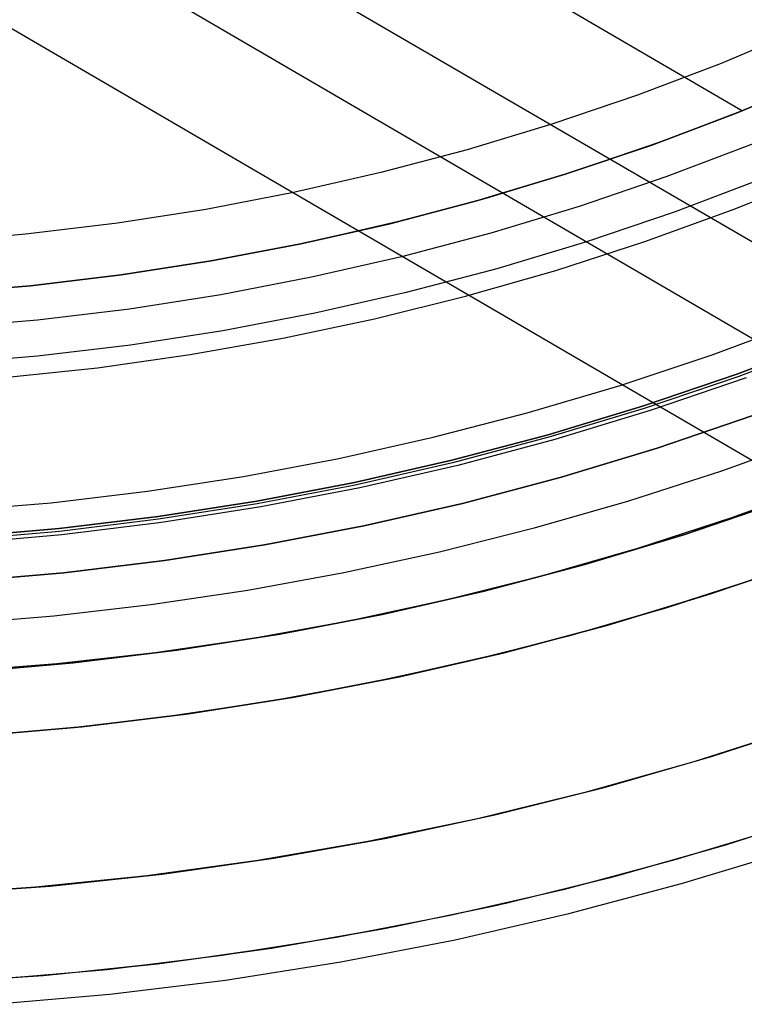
# Model space of a CAD drawing. Header units: millimetres. Extents: x 10802 to 11966, y -167 to 850.
# Tile 41 of 182: x 11388 to 11405, y 407 to 430. Entities that reach past the tile are written whole.
import ezdxf

# ---------------------------------------------------------------- set-up
doc = ezdxf.new("R2010")
doc.units = ezdxf.units.MM
doc.layers.add('1', color=7, linetype='Continuous')
doc.layers.add('color', color=7, linetype='Continuous')

msp = doc.modelspace()

# ---------------------------------------------------------------- linework, layer by layer
at = {"layer": '1', "color": 29, "true_color": 0x4d342b}
for p, q in [((11393.577, 434.078, 70.562), (11404.674, 427.604, 70.562)), ((11389.909, 433.393, 76.062), (11407.974, 422.853, 76.062)), ((11386.802, 433.031, 42.462), (11410.499, 419.205, 42.462)), ((11382.395, 432.851, 34.462), (11413.676, 414.601, 34.462)), ((11404.765, 427.641, 70.562), (11402.833, 426.903, 70.562)), ((11402.833, 426.903, 70.562), (11400.876, 426.232, 70.562)), ((11400.876, 426.232, 70.562), (11398.898, 425.63, 70.562)), ((11398.898, 425.63, 70.562), (11396.9, 425.098, 70.562)), ((11396.9, 425.098, 70.562), (11394.884, 424.634, 70.562)), ((11394.884, 424.634, 70.562), (11392.854, 424.242, 70.562)), ((11392.854, 424.242, 70.562), (11390.811, 423.92, 70.562)), ((11390.811, 423.92, 70.562), (11388.759, 423.669, 70.562)), ((11388.759, 423.669, 70.562), (11386.698, 423.49, 70.562)), ((11403.989, 422.107, 65.657), (11406.036, 422.868, 65.657)), ((11401.918, 421.416, 65.657), (11403.989, 422.107, 65.657)), ((11404.757, 421.59, 76.062), (11402.615, 420.856, 76.062)), ((11399.825, 420.795, 65.657), (11401.918, 421.416, 65.657)), ((11397.712, 420.246, 65.657), (11399.825, 420.795, 65.657)), ((11402.615, 420.856, 76.062), (11400.448, 420.197, 76.062)), ((11395.581, 419.769, 65.657), (11397.712, 420.246, 65.657)), ((11400.448, 420.197, 76.062), (11398.261, 419.614, 76.062)), ((11406.272, 420.229, 63.109), (11404.199, 419.484, 63.109)), ((11393.435, 419.364, 65.657), (11395.581, 419.769, 65.657)), ((11398.261, 419.614, 76.062), (11396.054, 419.107, 76.062)), ((11404.199, 419.484, 63.109), (11402.104, 418.806, 63.109)), ((11391.277, 419.032, 65.657), (11393.435, 419.364, 65.657)), ((11389.109, 418.774, 65.657), (11391.277, 419.032, 65.657)), ((11396.054, 419.107, 76.062), (11393.831, 418.677, 76.062)), ((11402.104, 418.806, 63.109), (11399.987, 418.199, 63.109)), ((11386.934, 418.589, 65.657), (11389.109, 418.774, 65.657)), ((11393.831, 418.677, 76.062), (11391.594, 418.324, 76.062)), ((11391.594, 418.324, 76.062), (11389.346, 418.05, 76.062)), ((11399.987, 418.199, 63.109), (11397.851, 417.661, 63.109)), ((11389.346, 418.05, 76.062), (11387.09, 417.853, 76.062)), ((11397.851, 417.661, 63.109), (11395.699, 417.193, 63.109)), ((11403.953, 416.717, 42.462), (11406.238, 417.501, 42.462)), ((11406.238, 417.501, 51.512), (11403.953, 416.717, 51.512)), ((11395.699, 417.193, 63.109), (11393.533, 416.797, 63.109)), ((11405.156, 417.12, 59.568), (11402.968, 416.409, 59.568)), ((11405.156, 417.119, 60.562), (11402.969, 416.407, 60.562)), ((11405.156, 417.119, 60.065), (11402.969, 416.407, 60.065)), ((11393.533, 416.797, 63.109), (11391.354, 416.472, 63.109)), ((11401.642, 416.014, 42.462), (11403.953, 416.717, 42.462)), ((11403.953, 416.717, 51.512), (11401.642, 416.014, 51.512)), ((11391.354, 416.472, 63.109), (11389.166, 416.219, 63.109)), ((11402.968, 416.409, 59.568), (11400.758, 415.77, 59.568)), ((11402.969, 416.407, 60.562), (11400.759, 415.768, 60.562)), ((11402.969, 416.407, 60.065), (11400.759, 415.768, 60.065)), ((11389.166, 416.219, 63.109), (11386.972, 416.038, 63.109)), ((11399.308, 415.392, 42.462), (11401.642, 416.014, 42.462)), ((11401.642, 416.014, 51.512), (11399.308, 415.392, 51.512)), ((11400.758, 415.77, 59.568), (11398.529, 415.205, 59.568)), ((11400.759, 415.768, 60.562), (11398.529, 415.203, 60.562)), ((11400.759, 415.768, 60.065), (11398.529, 415.203, 60.065)), ((11396.954, 414.851, 42.462), (11399.308, 415.392, 42.462)), ((11399.308, 415.392, 51.512), (11396.954, 414.851, 51.512)), ((11398.529, 415.205, 59.568), (11396.281, 414.714, 59.568)), ((11398.529, 415.203, 60.562), (11396.282, 414.712, 60.562)), ((11398.529, 415.203, 60.065), (11396.282, 414.712, 60.065)), ((11394.582, 414.392, 42.462), (11396.954, 414.851, 42.462)), ((11396.954, 414.851, 51.512), (11394.582, 414.392, 51.512)), ((11396.281, 414.714, 59.568), (11394.019, 414.297, 59.568)), ((11396.282, 414.712, 60.562), (11394.019, 414.296, 60.562)), ((11396.282, 414.712, 60.065), (11394.019, 414.296, 60.065)), ((11392.196, 414.016, 42.462), (11394.582, 414.392, 42.462)), ((11394.582, 414.392, 51.512), (11392.196, 414.016, 51.512)), ((11394.019, 414.297, 59.568), (11391.744, 413.956, 59.568)), ((11394.019, 414.296, 60.562), (11391.745, 413.954, 60.562)), ((11394.019, 414.296, 60.065), (11391.745, 413.954, 60.065)), ((11391.744, 413.956, 59.568), (11389.46, 413.689, 59.568)), ((11391.745, 413.954, 60.562), (11389.46, 413.689, 60.562)), ((11391.745, 413.954, 60.065), (11389.46, 413.689, 60.065)), ((11389.799, 413.723, 42.462), (11392.196, 414.016, 42.462)), ((11392.196, 414.016, 51.512), (11389.799, 413.723, 51.512)), ((11389.46, 413.689, 59.568), (11387.167, 413.499, 59.568)), ((11389.46, 413.689, 60.562), (11387.167, 413.498, 60.562)), ((11389.46, 413.689, 60.065), (11387.167, 413.498, 60.065)), ((11387.392, 413.514, 42.462), (11389.799, 413.723, 42.462)), ((11389.799, 413.723, 51.512), (11387.392, 413.514, 51.512)), ((11405.645, 411.484, 46.264), (11403.152, 410.725, 46.264)), ((11405.645, 411.484, 34.462), (11403.152, 410.725, 34.462)), ((11405.645, 411.484, 40.363), (11403.152, 410.725, 40.363)), ((11403.304, 410.192, 65.657), (11405.816, 410.956, 65.657)), ((11403.152, 410.725, 46.264), (11400.633, 410.054, 46.264)), ((11403.152, 410.725, 34.462), (11400.633, 410.054, 34.462)), ((11403.152, 410.725, 40.363), (11400.633, 410.054, 40.363)), ((11400.767, 409.515, 65.657), (11403.304, 410.192, 65.657)), ((11400.633, 410.054, 46.264), (11398.092, 409.47, 46.264)), ((11400.633, 410.054, 34.462), (11398.092, 409.47, 34.462)), ((11400.633, 410.054, 40.363), (11398.092, 409.47, 40.363)), ((11398.207, 408.927, 65.657), (11400.767, 409.515, 65.657)), ((11398.092, 409.47, 46.264), (11395.533, 408.975, 46.264)), ((11398.092, 409.47, 34.462), (11395.533, 408.975, 34.462)), ((11398.092, 409.47, 40.363), (11395.533, 408.975, 40.363)), ((11395.533, 408.975, 46.264), (11392.958, 408.569, 46.264)), ((11395.533, 408.975, 34.462), (11392.958, 408.569, 34.462)), ((11395.533, 408.975, 40.363), (11392.958, 408.569, 40.363)), ((11395.629, 408.428, 65.657), (11398.207, 408.927, 65.657)), ((11392.958, 408.569, 46.264), (11390.371, 408.253, 46.264)), ((11392.958, 408.569, 34.462), (11390.371, 408.253, 34.462)), ((11392.958, 408.569, 40.363), (11390.371, 408.253, 40.363)), ((11393.035, 408.019, 65.657), (11395.629, 408.428, 65.657)), ((11390.371, 408.253, 46.264), (11387.774, 408.027, 46.264)), ((11390.371, 408.253, 34.462), (11387.774, 408.027, 34.462)), ((11390.371, 408.253, 40.363), (11387.774, 408.027, 40.363)), ((11390.428, 407.701, 65.657), (11393.035, 408.019, 65.657)), ((11387.812, 407.473, 65.657), (11390.428, 407.701, 65.657))]:
    msp.add_line(p, q, dxfattribs=at)
at = {"layer": '1', "color": 250, "true_color": 0x111111}
for p, q in [((11406.05, 429.449, 236.621), (11404.193, 428.67, 236.621)), ((11404.193, 428.67, 236.621), (11402.31, 427.956, 236.621)), ((11402.31, 427.956, 236.621), (11400.404, 427.308, 236.621)), ((11400.404, 427.308, 236.621), (11398.476, 426.725, 236.621)), ((11404.916, 426.857, 241.281), (11402.971, 426.119, 241.281)), ((11398.476, 426.725, 236.621), (11396.529, 426.21, 236.621)), ((11396.529, 426.21, 236.621), (11394.566, 425.761, 236.621)), ((11402.971, 426.119, 241.281), (11401, 425.449, 241.281)), ((11394.566, 425.761, 236.621), (11392.589, 425.381, 236.621)), ((11401, 425.449, 241.281), (11399.008, 424.847, 241.281)), ((11392.589, 425.381, 236.621), (11390.599, 425.07, 236.621)), ((11390.599, 425.07, 236.621), (11388.6, 424.827, 236.621)), ((11388.6, 424.827, 236.621), (11386.594, 424.654, 236.621)), ((11399.008, 424.847, 241.281), (11396.997, 424.314, 241.281)), ((11396.997, 424.314, 241.281), (11394.968, 423.851, 241.281)), ((11394.968, 423.851, 241.281), (11392.924, 423.458, 241.281)), ((11392.924, 423.458, 241.281), (11390.868, 423.136, 241.281)), ((11390.868, 423.136, 241.281), (11388.802, 422.885, 241.281)), ((11388.802, 422.885, 241.281), (11386.729, 422.706, 241.281)), ((11404.568, 421.677, 282.75), (11406.667, 422.472, 282.75)), ((11404.568, 421.677, 258.715), (11406.667, 422.472, 258.715)), ((11406.667, 422.472, 270.733), (11404.568, 421.677, 270.733)), ((11406.689, 422.415, 61.1), (11404.589, 421.619, 61.1)), ((11402.444, 420.954, 282.75), (11404.568, 421.677, 282.75)), ((11402.444, 420.954, 258.715), (11404.568, 421.677, 258.715)), ((11404.568, 421.677, 270.733), (11402.444, 420.954, 270.733)), ((11404.589, 421.619, 61.1), (11402.463, 420.895, 61.1)), ((11400.296, 420.305, 282.75), (11402.444, 420.954, 282.75)), ((11400.296, 420.305, 258.715), (11402.444, 420.954, 258.715)), ((11402.444, 420.954, 270.733), (11400.296, 420.305, 270.733)), ((11402.463, 420.895, 61.1), (11400.313, 420.246, 61.1)), ((11402.75, 420.002, 258.714), (11404.907, 420.736, 258.714)), ((11404.907, 420.736, 282.75), (11402.75, 420.002, 282.75)), ((11404.907, 420.736, 270.732), (11402.75, 420.002, 270.732)), ((11398.127, 419.73, 282.75), (11400.296, 420.305, 282.75)), ((11398.127, 419.73, 258.715), (11400.296, 420.305, 258.715)), ((11400.296, 420.305, 270.733), (11398.127, 419.73, 270.733)), ((11400.313, 420.246, 61.1), (11398.141, 419.67, 61.1)), ((11400.568, 419.342, 258.714), (11402.75, 420.002, 258.714)), ((11402.75, 420.002, 282.75), (11400.568, 419.342, 282.75)), ((11402.75, 420.002, 270.732), (11400.568, 419.342, 270.732)), ((11395.939, 419.231, 282.75), (11398.127, 419.73, 282.75)), ((11395.939, 419.231, 258.715), (11398.127, 419.73, 258.715)), ((11398.127, 419.73, 270.733), (11395.939, 419.231, 270.733)), ((11398.141, 419.67, 61.1), (11395.951, 419.171, 61.1)), ((11398.366, 418.759, 258.714), (11400.568, 419.342, 258.714)), ((11400.568, 419.342, 282.75), (11398.366, 418.759, 282.75)), ((11400.568, 419.342, 270.732), (11398.366, 418.759, 270.732)), ((11393.735, 418.807, 282.75), (11395.939, 419.231, 282.75)), ((11393.735, 418.807, 258.715), (11395.939, 419.231, 258.715)), ((11395.939, 419.231, 270.733), (11393.735, 418.807, 270.733)), ((11395.951, 419.171, 61.1), (11393.746, 418.747, 61.1)), ((11404.432, 418.441, 45.792), (11406.524, 419.2, 45.792)), ((11391.518, 418.46, 282.75), (11393.735, 418.807, 282.75)), ((11391.518, 418.46, 258.715), (11393.735, 418.807, 258.715)), ((11393.735, 418.807, 270.733), (11391.518, 418.46, 270.733)), ((11403.374, 418.058, 56.8), (11405.598, 418.815, 56.8)), ((11405.598, 418.815, 58.12), (11403.374, 418.058, 58.12)), ((11405.598, 418.815, 57.46), (11403.374, 418.058, 57.46)), ((11393.746, 418.747, 61.1), (11391.526, 418.399, 61.1)), ((11396.144, 418.252, 258.714), (11398.366, 418.759, 258.714)), ((11398.366, 418.759, 282.75), (11396.144, 418.252, 282.75)), ((11398.366, 418.759, 270.732), (11396.144, 418.252, 270.732)), ((11389.29, 418.189, 282.75), (11391.518, 418.46, 282.75)), ((11389.29, 418.189, 258.715), (11391.518, 418.46, 258.715)), ((11391.518, 418.46, 270.733), (11389.29, 418.189, 270.733)), ((11391.526, 418.399, 61.1), (11389.297, 418.128, 61.1)), ((11402.315, 417.752, 45.792), (11404.432, 418.441, 45.792)), ((11387.055, 417.996, 282.75), (11389.29, 418.189, 282.75)), ((11387.055, 417.996, 258.715), (11389.29, 418.189, 258.715)), ((11389.29, 418.189, 270.733), (11387.055, 417.996, 270.733)), ((11389.297, 418.128, 61.1), (11387.059, 417.935, 61.1)), ((11393.907, 417.822, 258.714), (11396.144, 418.252, 258.714)), ((11396.144, 418.252, 282.75), (11393.907, 417.822, 282.75)), ((11396.144, 418.252, 270.732), (11393.907, 417.822, 270.732)), ((11401.125, 417.379, 56.8), (11403.374, 418.058, 56.8)), ((11403.374, 418.058, 58.12), (11401.125, 417.379, 58.12)), ((11403.374, 418.058, 57.46), (11401.125, 417.379, 57.46)), ((11391.656, 417.469, 258.714), (11393.907, 417.822, 258.714)), ((11393.907, 417.822, 282.75), (11391.656, 417.469, 282.75)), ((11393.907, 417.822, 270.732), (11391.656, 417.469, 270.732)), ((11400.176, 417.136, 45.792), (11402.315, 417.752, 45.792)), ((11389.394, 417.195, 258.714), (11391.656, 417.469, 258.714)), ((11391.656, 417.469, 282.75), (11389.394, 417.195, 282.75)), ((11391.656, 417.469, 270.732), (11389.394, 417.195, 270.732)), ((11398.854, 416.777, 56.8), (11401.125, 417.379, 56.8)), ((11401.125, 417.379, 58.12), (11398.854, 416.777, 58.12)), ((11401.125, 417.379, 57.46), (11398.854, 416.777, 57.46)), ((11406.09, 417.447, 47.3), (11403.818, 416.674, 47.3)), ((11406.09, 417.447, 56.8), (11403.818, 416.674, 56.8)), ((11406.09, 417.447, 52.05), (11403.818, 416.674, 52.05)), ((11387.124, 416.998, 258.714), (11389.394, 417.195, 258.714)), ((11389.394, 417.195, 282.75), (11387.124, 416.998, 282.75)), ((11389.394, 417.195, 270.732), (11387.124, 416.998, 270.732)), ((11398.018, 416.591, 45.792), (11400.176, 417.136, 45.792)), ((11395.842, 416.12, 45.792), (11398.018, 416.591, 45.792)), ((11396.564, 416.255, 56.8), (11398.854, 416.777, 56.8)), ((11398.854, 416.777, 58.12), (11396.564, 416.255, 58.12)), ((11398.854, 416.777, 57.46), (11396.564, 416.255, 57.46)), ((11403.818, 416.674, 47.3), (11401.522, 415.98, 47.3)), ((11403.818, 416.674, 56.8), (11401.522, 415.98, 56.8)), ((11403.818, 416.674, 52.05), (11401.522, 415.98, 52.05)), ((11394.257, 415.811, 56.8), (11396.564, 416.255, 56.8)), ((11396.564, 416.255, 58.12), (11394.257, 415.811, 58.12)), ((11396.564, 416.255, 57.46), (11394.257, 415.811, 57.46)), ((11393.652, 415.723, 45.792), (11395.842, 416.12, 45.792)), ((11401.522, 415.98, 47.3), (11399.202, 415.366, 47.3)), ((11401.522, 415.98, 56.8), (11399.202, 415.366, 56.8)), ((11401.522, 415.98, 52.05), (11399.202, 415.366, 52.05)), ((11391.45, 415.4, 45.792), (11393.652, 415.723, 45.792)), ((11391.937, 415.448, 56.8), (11394.257, 415.811, 56.8)), ((11394.257, 415.811, 58.12), (11391.937, 415.448, 58.12)), ((11394.257, 415.811, 57.46), (11391.937, 415.448, 57.46)), ((11389.238, 415.151, 45.792), (11391.45, 415.4, 45.792)), ((11389.605, 415.165, 56.8), (11391.937, 415.448, 56.8)), ((11391.937, 415.448, 58.12), (11389.605, 415.165, 58.12)), ((11391.937, 415.448, 57.46), (11389.605, 415.165, 57.46)), ((11399.202, 415.366, 47.3), (11396.863, 414.832, 47.3)), ((11399.202, 415.366, 56.8), (11396.863, 414.832, 56.8)), ((11399.202, 415.366, 52.05), (11396.863, 414.832, 52.05)), ((11387.019, 414.977, 45.792), (11389.238, 415.151, 45.792)), ((11387.264, 414.962, 56.8), (11389.605, 415.165, 56.8)), ((11389.605, 415.165, 58.12), (11387.264, 414.962, 58.12)), ((11389.605, 415.165, 57.46), (11387.264, 414.962, 57.46)), ((11396.863, 414.832, 47.3), (11394.507, 414.379, 47.3)), ((11396.863, 414.832, 56.8), (11394.507, 414.379, 56.8)), ((11396.863, 414.832, 52.05), (11394.507, 414.379, 52.05)), ((11394.507, 414.379, 47.3), (11392.137, 414.008, 47.3)), ((11394.507, 414.379, 56.8), (11392.137, 414.008, 56.8)), ((11394.507, 414.379, 52.05), (11392.137, 414.008, 52.05)), ((11392.137, 414.008, 47.3), (11389.755, 413.719, 47.3)), ((11392.137, 414.008, 56.8), (11389.755, 413.719, 56.8)), ((11392.137, 414.008, 52.05), (11389.755, 413.719, 52.05)), ((11389.755, 413.719, 47.3), (11387.365, 413.512, 47.3)), ((11389.755, 413.719, 56.8), (11387.365, 413.512, 56.8)), ((11389.755, 413.719, 52.05), (11387.365, 413.512, 52.05))]:
    msp.add_line(p, q, dxfattribs=at)
at = {"layer": 'color', "color": 254, "true_color": 0xcad1ee}
for p, q in [((11406.448, 428.348, 19.162), (11404.552, 427.557, 19.162)), ((11404.552, 427.557, 17.162), (11406.448, 428.348, 17.162)), ((11406.448, 428.348, 18.162), (11404.552, 427.557, 18.162)), ((11404.552, 427.557, 19.162), (11402.631, 426.831, 19.162)), ((11402.631, 426.831, 17.162), (11404.552, 427.557, 17.162)), ((11404.552, 427.557, 18.162), (11402.631, 426.831, 18.162)), ((11402.631, 426.831, 19.162), (11400.685, 426.172, 19.162)), ((11400.685, 426.172, 17.162), (11402.631, 426.831, 17.162)), ((11402.631, 426.831, 18.162), (11400.685, 426.172, 18.162)), ((11400.685, 426.172, 19.162), (11398.718, 425.581, 19.162)), ((11398.718, 425.581, 17.162), (11400.685, 426.172, 17.162)), ((11400.685, 426.172, 18.162), (11398.718, 425.581, 18.162)), ((11404.465, 425.376, 21.262), (11406.426, 426.162, 21.262)), ((11404.465, 425.376, 19.162), (11406.426, 426.162, 19.162)), ((11404.465, 425.376, 20.212), (11406.426, 426.162, 20.212)), ((11405.132, 426.074, 17.162), (11403.159, 425.329, 17.162)), ((11398.718, 425.581, 19.162), (11396.732, 425.058, 19.162)), ((11396.732, 425.058, 17.162), (11398.718, 425.581, 17.162)), ((11398.718, 425.581, 18.162), (11396.732, 425.058, 18.162)), ((11403.159, 425.329, 17.162), (11401.161, 424.652, 17.162)), ((11402.479, 424.658, 21.262), (11404.465, 425.376, 21.262)), ((11402.479, 424.658, 19.162), (11404.465, 425.376, 19.162)), ((11402.479, 424.658, 20.212), (11404.465, 425.376, 20.212)), ((11396.732, 425.058, 19.162), (11394.728, 424.604, 19.162)), ((11394.728, 424.604, 17.162), (11396.732, 425.058, 17.162)), ((11396.732, 425.058, 18.162), (11394.728, 424.604, 18.162)), ((11394.728, 424.604, 19.162), (11392.711, 424.219, 19.162)), ((11392.711, 424.219, 17.162), (11394.728, 424.604, 17.162)), ((11394.728, 424.604, 18.162), (11392.711, 424.219, 18.162)), ((11401.161, 424.652, 17.162), (11399.142, 424.045, 17.162)), ((11400.468, 424.008, 21.262), (11402.479, 424.658, 21.262)), ((11400.468, 424.008, 19.162), (11402.479, 424.658, 19.162)), ((11400.468, 424.008, 20.212), (11402.479, 424.658, 20.212)), ((11392.711, 424.219, 19.162), (11390.681, 423.905, 19.162)), ((11390.681, 423.905, 17.162), (11392.711, 424.219, 17.162)), ((11392.711, 424.219, 18.162), (11390.681, 423.905, 18.162)), ((11390.681, 423.905, 19.162), (11388.642, 423.66, 19.162)), ((11388.642, 423.66, 17.162), (11390.681, 423.905, 17.162)), ((11390.681, 423.905, 18.162), (11388.642, 423.66, 18.162)), ((11399.142, 424.045, 17.162), (11397.102, 423.508, 17.162)), ((11398.437, 423.428, 21.262), (11400.468, 424.008, 21.262)), ((11398.437, 423.428, 19.162), (11400.468, 424.008, 19.162)), ((11398.437, 423.428, 20.212), (11400.468, 424.008, 20.212)), ((11388.642, 423.66, 19.162), (11386.595, 423.486, 19.162)), ((11386.595, 423.486, 17.162), (11388.642, 423.66, 17.162)), ((11388.642, 423.66, 18.162), (11386.595, 423.486, 18.162)), ((11397.102, 423.508, 17.162), (11395.045, 423.042, 17.162)), ((11396.387, 422.918, 21.262), (11398.437, 423.428, 21.262)), ((11396.387, 422.918, 19.162), (11398.437, 423.428, 19.162)), ((11396.387, 422.918, 20.212), (11398.437, 423.428, 20.212)), ((11395.045, 423.042, 17.162), (11392.974, 422.647, 17.162)), ((11394.32, 422.479, 21.262), (11396.387, 422.918, 21.262)), ((11394.32, 422.479, 19.162), (11396.387, 422.918, 19.162)), ((11394.32, 422.479, 20.212), (11396.387, 422.918, 20.212)), ((11392.974, 422.647, 17.162), (11390.89, 422.324, 17.162)), ((11392.24, 422.111, 21.262), (11394.32, 422.479, 21.262)), ((11392.24, 422.111, 19.162), (11394.32, 422.479, 19.162)), ((11392.24, 422.111, 20.212), (11394.32, 422.479, 20.212)), ((11390.89, 422.324, 17.162), (11388.796, 422.073, 17.162)), ((11388.796, 422.073, 17.162), (11386.694, 421.894, 17.162)), ((11390.148, 421.815, 21.262), (11392.24, 422.111, 21.262)), ((11390.148, 421.815, 19.162), (11392.24, 422.111, 19.162)), ((11390.148, 421.815, 20.212), (11392.24, 422.111, 20.212)), ((11388.047, 421.591, 21.262), (11390.148, 421.815, 21.262)), ((11388.047, 421.591, 19.162), (11390.148, 421.815, 19.162)), ((11388.047, 421.591, 20.212), (11390.148, 421.815, 20.212)), ((11405.982, 413.702, 34.462), (11403.582, 412.935, 34.462)), ((11405.982, 413.702, 24.361), (11403.582, 412.935, 24.361)), ((11403.996, 413.061, 14.26), (11406.408, 413.848, 14.26)), ((11401.558, 412.359, 14.26), (11403.996, 413.061, 14.26)), ((11403.582, 412.935, 34.462), (11401.156, 412.252, 34.462)), ((11403.582, 412.935, 24.361), (11401.156, 412.252, 24.361)), ((11399.098, 411.742, 14.26), (11401.558, 412.359, 14.26)), ((11401.156, 412.252, 34.462), (11398.708, 411.652, 34.462)), ((11401.156, 412.252, 24.361), (11398.708, 411.652, 24.361)), ((11396.617, 411.21, 14.26), (11399.098, 411.742, 14.26)), ((11406.624, 411.808, 34.462), (11404.157, 411.02, 34.462)), ((11406.624, 411.808, 23.935), (11404.157, 411.02, 23.935)), ((11406.73, 411.844, 13.408), (11404.292, 411.061, 13.408)), ((11398.708, 411.652, 34.462), (11396.241, 411.138, 34.462)), ((11398.708, 411.652, 24.361), (11396.241, 411.138, 24.361)), ((11396.241, 411.138, 34.462), (11393.758, 410.709, 34.462)), ((11396.241, 411.138, 24.361), (11393.758, 410.709, 24.361)), ((11394.119, 410.766, 14.26), (11396.617, 411.21, 14.26)), ((11404.292, 411.061, 13.408), (11401.829, 410.361, 13.408)), ((11404.157, 411.02, 34.462), (11401.665, 410.318, 34.462)), ((11404.157, 411.02, 23.935), (11401.665, 410.318, 23.935)), ((11393.758, 410.709, 34.462), (11391.262, 410.365, 34.462)), ((11393.758, 410.709, 24.361), (11391.262, 410.365, 24.361)), ((11391.607, 410.408, 14.26), (11394.119, 410.766, 14.26)), ((11391.262, 410.365, 34.462), (11388.755, 410.109, 34.462)), ((11391.262, 410.365, 24.361), (11388.755, 410.109, 24.361)), ((11389.085, 410.137, 14.26), (11391.607, 410.408, 14.26)), ((11401.829, 410.361, 13.408), (11399.343, 409.746, 13.408)), ((11386.554, 409.955, 14.26), (11389.085, 410.137, 14.26)), ((11401.665, 410.318, 34.462), (11399.151, 409.702, 34.462)), ((11401.665, 410.318, 23.935), (11399.151, 409.702, 23.935)), ((11388.755, 410.109, 34.462), (11386.24, 409.938, 34.462)), ((11388.755, 410.109, 24.361), (11386.24, 409.938, 24.361)), ((11399.151, 409.702, 34.462), (11396.616, 409.173, 34.462)), ((11399.151, 409.702, 23.935), (11396.616, 409.173, 23.935)), ((11399.343, 409.746, 13.408), (11396.837, 409.216, 13.408)), ((11396.616, 409.173, 34.462), (11394.065, 408.732, 34.462)), ((11396.616, 409.173, 23.935), (11394.065, 408.732, 23.935)), ((11396.837, 409.216, 13.408), (11394.315, 408.772, 13.408)), ((11394.065, 408.732, 34.462), (11391.5, 408.38, 34.462)), ((11394.065, 408.732, 23.935), (11391.5, 408.38, 23.935)), ((11394.315, 408.772, 13.408), (11391.779, 408.414, 13.408)), ((11391.5, 408.38, 34.462), (11388.924, 408.116, 34.462)), ((11391.5, 408.38, 23.935), (11388.924, 408.116, 23.935)), ((11391.779, 408.414, 13.408), (11389.233, 408.143, 13.408)), ((11389.233, 408.143, 13.408), (11386.678, 407.959, 13.408)), ((11388.924, 408.116, 34.462), (11386.341, 407.941, 34.462)), ((11388.924, 408.116, 23.935), (11386.341, 407.941, 23.935))]:
    msp.add_line(p, q, dxfattribs=at)
at = {"layer": 'color'}
for p, q in [((11405.982, 413.702, 34.462), (11403.582, 412.935, 34.462)), ((11403.582, 412.935, 34.462), (11401.156, 412.252, 34.462)), ((11401.156, 412.252, 34.462), (11398.708, 411.652, 34.462)), ((11398.708, 411.652, 34.462), (11396.241, 411.138, 34.462)), ((11396.241, 411.138, 34.462), (11393.758, 410.709, 34.462)), ((11393.758, 410.709, 34.462), (11391.262, 410.365, 34.462)), ((11391.262, 410.365, 34.462), (11388.755, 410.109, 34.462)), ((11388.755, 410.109, 34.462), (11386.24, 409.938, 34.462))]:
    msp.add_line(p, q, dxfattribs=at)

doc.saveas('drawing.dxf')
